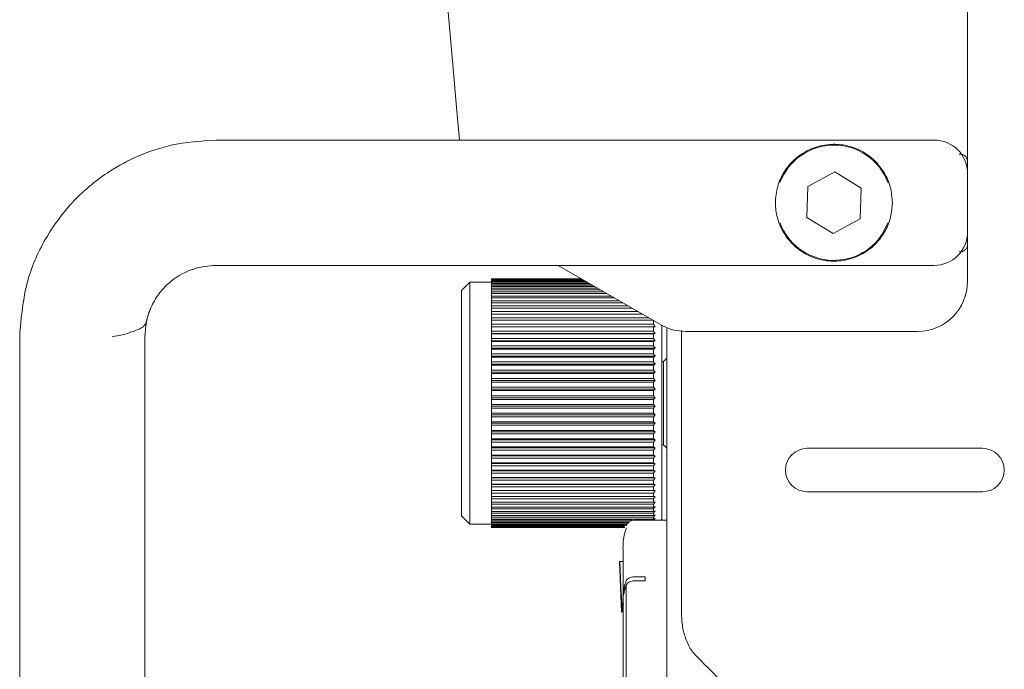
# Model space of a CAD drawing. Header units: millimetres. Extents: x 63 to 559, y 25 to 389.
# Tile 11 of 88: x 72 to 87, y 189 to 199. Entities that reach past the tile are written whole.
import ezdxf

# ---------------------------------------------------------------- set-up
doc = ezdxf.new("R2010")
doc.units = ezdxf.units.MM

msp = doc.modelspace()

# ---------------------------------------------------------------- linework, layer by layer
at = {"color": 7, "linetype": 'Continuous', "lineweight": 15}
for p, q in [((86.013, 199.317), (86.013, 197.061)), ((78.931, 197.39), (74.763, 197.39)), ((80.15, 197.39), (78.933, 197.39)), ((85.513, 197.39), (80.149, 197.39)), ((86.013, 196.935), (86.013, 197.061)), ((84.027, 196.914), (83.62, 196.695)), ((84.42, 196.671), (84.027, 196.914)), ((86.013, 196.89), (86.013, 196.015)), ((83.62, 196.695), (83.606, 196.234)), ((84.406, 196.21), (84.42, 196.671)), ((83.606, 196.234), (83.999, 195.991)), ((83.999, 195.991), (84.406, 196.21)), ((84.821, 196.15), (84.746, 195.999)), ((86.013, 195.839), (86.013, 195.962)), ((86.013, 195.839), (86.013, 195.277)), ((74.763, 195.515), (78.931, 195.515)), ((78.932, 195.515), (80.149, 195.515)), ((81.419, 194.628), (79.883, 195.515)), ((80.149, 195.515), (85.513, 195.515)), ((80.229, 195.315), (78.888, 195.315)), ((78.888, 195.313), (78.888, 195.315)), ((78.888, 195.313), (80.232, 195.313)), ((78.888, 195.313), (78.888, 195.31)), ((80.238, 195.31), (78.888, 195.31)), ((78.888, 195.303), (78.888, 195.31)), ((78.888, 195.303), (80.25, 195.303)), ((78.888, 195.303), (78.888, 195.296)), ((80.262, 195.296), (78.888, 195.296)), ((78.888, 195.283), (78.888, 195.296)), ((78.888, 195.283), (80.284, 195.283)), ((78.888, 195.283), (78.888, 195.273)), ((80.302, 195.273), (78.888, 195.273)), ((78.888, 195.255), (78.888, 195.273)), ((78.563, 195.265), (78.438, 195.14)), ((78.438, 191.765), (78.438, 195.14)), ((78.888, 195.265), (78.563, 195.265)), ((78.563, 195.265), (78.563, 191.64)), ((78.888, 195.255), (80.333, 195.255)), ((78.888, 195.255), (78.888, 195.241)), ((80.357, 195.241), (78.888, 195.241)), ((78.888, 195.217), (78.888, 195.241)), ((78.888, 195.217), (80.398, 195.217)), ((78.888, 195.217), (78.888, 195.2)), ((80.428, 195.2), (78.888, 195.2)), ((78.888, 195.172), (78.888, 195.2)), ((78.888, 195.172), (80.477, 195.172)), ((78.888, 195.172), (78.888, 195.151)), ((80.513, 195.151), (78.888, 195.151)), ((78.888, 195.118), (78.888, 195.151)), ((78.888, 195.118), (80.571, 195.118)), ((78.888, 195.118), (78.888, 195.093)), ((80.613, 195.093), (78.888, 195.093)), ((78.888, 195.055), (78.888, 195.093)), ((78.888, 195.055), (80.679, 195.055)), ((78.888, 195.055), (78.888, 195.028)), ((80.726, 195.028), (78.888, 195.028)), ((78.888, 194.985), (78.888, 195.028)), ((78.888, 194.985), (80.8, 194.985)), ((78.888, 194.985), (78.888, 194.955)), ((80.853, 194.955), (78.888, 194.955)), ((78.888, 194.908), (78.888, 194.955)), ((78.888, 194.908), (80.934, 194.908)), ((78.888, 194.908), (78.888, 194.874)), ((80.992, 194.874), (78.888, 194.874)), ((78.888, 194.823), (78.888, 194.874)), ((78.888, 194.823), (81.081, 194.823)), ((78.888, 194.823), (78.888, 194.787)), ((81.143, 194.787), (78.888, 194.787)), ((78.888, 194.732), (78.888, 194.787)), ((78.888, 194.732), (81.239, 194.732)), ((78.888, 194.732), (78.888, 194.695)), ((78.888, 194.695), (81.303, 194.695)), ((78.888, 194.695), (78.888, 194.693)), ((81.306, 194.693), (78.888, 194.693)), ((78.888, 194.634), (78.888, 194.693)), ((81.313, 194.634), (81.313, 194.693)), ((78.888, 194.634), (81.313, 194.634)), ((78.888, 194.634), (78.888, 194.597)), ((78.888, 194.597), (81.339, 194.597)), ((78.888, 194.597), (78.888, 194.593)), ((81.313, 194.593), (78.888, 194.593)), ((78.888, 194.531), (78.888, 194.593)), ((81.339, 194.597), (81.313, 194.634)), ((81.313, 194.593), (81.339, 194.597)), ((81.313, 194.531), (81.313, 194.593)), ((81.438, 194.617), (81.438, 191.715)), ((81.729, 190.324), (81.729, 194.541)), ((71.825, 194.472), (71.825, 175.433)), ((73.7, 175.433), (73.7, 194.472)), ((78.888, 194.531), (81.313, 194.531)), ((78.888, 194.531), (78.888, 194.495)), ((78.888, 194.495), (81.339, 194.495)), ((78.888, 194.495), (78.888, 194.488)), ((81.313, 194.488), (78.888, 194.488)), ((78.888, 194.422), (78.888, 194.488)), ((78.888, 194.422), (81.313, 194.422)), ((78.888, 194.422), (78.888, 194.387)), ((81.339, 194.495), (81.313, 194.531)), ((81.313, 194.488), (81.339, 194.495)), ((81.313, 194.422), (81.313, 194.488)), ((81.339, 194.387), (81.313, 194.422)), ((85.263, 194.527), (81.794, 194.527)), ((78.888, 194.387), (81.339, 194.387)), ((78.888, 194.387), (78.888, 194.377)), ((81.313, 194.377), (78.888, 194.377)), ((78.888, 194.309), (78.888, 194.377)), ((78.888, 194.309), (81.313, 194.309)), ((78.888, 194.309), (78.888, 194.274)), ((78.888, 194.274), (81.339, 194.274)), ((78.888, 194.274), (78.888, 194.262)), ((81.313, 194.262), (78.888, 194.262)), ((78.888, 194.192), (78.888, 194.262)), ((81.313, 194.377), (81.339, 194.387)), ((81.313, 194.309), (81.313, 194.377)), ((81.339, 194.274), (81.313, 194.309)), ((81.313, 194.262), (81.339, 194.274)), ((81.313, 194.192), (81.313, 194.262)), ((78.888, 194.192), (81.313, 194.192)), ((78.888, 194.192), (78.888, 194.157)), ((78.888, 194.157), (81.339, 194.157)), ((78.888, 194.157), (78.888, 194.143)), ((81.313, 194.143), (78.888, 194.143)), ((78.888, 194.071), (78.888, 194.143)), ((81.339, 194.157), (81.313, 194.192)), ((81.313, 194.143), (81.339, 194.157)), ((81.313, 194.071), (81.313, 194.143)), ((81.505, 194.12), (81.463, 194.077)), ((78.888, 194.071), (81.313, 194.071)), ((78.888, 194.071), (78.888, 194.037)), ((78.888, 194.037), (81.339, 194.037)), ((78.888, 194.037), (78.888, 194.021)), ((81.313, 194.021), (78.888, 194.021)), ((78.888, 193.946), (78.888, 194.021)), ((78.888, 193.946), (81.313, 193.946)), ((78.888, 193.946), (78.888, 193.915)), ((81.339, 194.037), (81.313, 194.071)), ((81.313, 194.021), (81.339, 194.037)), ((81.313, 193.946), (81.313, 194.021)), ((81.339, 193.915), (81.313, 193.946)), ((81.463, 194.077), (81.438, 194.077)), ((81.463, 192.827), (81.463, 194.077)), ((78.888, 193.915), (81.339, 193.915)), ((78.888, 193.915), (78.888, 193.896)), ((81.313, 193.896), (78.888, 193.896)), ((78.888, 193.82), (78.888, 193.896)), ((78.888, 193.82), (81.313, 193.82)), ((78.888, 193.82), (78.888, 193.79)), ((81.313, 193.896), (81.339, 193.915)), ((81.313, 193.82), (81.313, 193.896)), ((81.339, 193.79), (81.313, 193.82)), ((78.888, 193.79), (81.339, 193.79)), ((78.888, 193.79), (78.888, 193.769)), ((81.313, 193.769), (78.888, 193.769)), ((78.888, 193.692), (78.888, 193.769)), ((78.888, 193.692), (81.313, 193.692)), ((78.888, 193.692), (78.888, 193.663)), ((78.888, 193.663), (81.339, 193.663)), ((78.888, 193.663), (78.888, 193.64)), ((81.313, 193.769), (81.339, 193.79)), ((81.313, 193.692), (81.313, 193.769)), ((81.339, 193.663), (81.313, 193.692)), ((81.313, 193.64), (81.339, 193.663)), ((81.313, 193.64), (78.888, 193.64)), ((78.888, 193.562), (78.888, 193.64)), ((78.888, 193.562), (81.313, 193.562)), ((78.888, 193.562), (78.888, 193.535)), ((78.888, 193.535), (81.339, 193.535)), ((78.888, 193.535), (78.888, 193.51)), ((81.313, 193.51), (78.888, 193.51)), ((78.888, 193.432), (78.888, 193.51)), ((81.313, 193.562), (81.313, 193.64)), ((81.339, 193.535), (81.313, 193.562)), ((81.313, 193.51), (81.339, 193.535)), ((81.313, 193.432), (81.313, 193.51)), ((78.888, 193.432), (81.313, 193.432)), ((78.888, 193.432), (78.888, 193.407)), ((78.888, 193.407), (81.339, 193.407)), ((78.888, 193.407), (78.888, 193.38)), ((81.313, 193.38), (78.888, 193.38)), ((78.888, 193.302), (78.888, 193.38)), ((81.339, 193.407), (81.313, 193.432)), ((81.313, 193.38), (81.339, 193.407)), ((81.313, 193.302), (81.313, 193.38)), ((78.888, 193.302), (81.313, 193.302)), ((78.888, 193.302), (78.888, 193.279)), ((78.888, 193.279), (81.339, 193.279)), ((78.888, 193.279), (78.888, 193.25)), ((81.313, 193.25), (78.888, 193.25)), ((78.888, 193.173), (78.888, 193.25)), ((81.339, 193.279), (81.313, 193.302)), ((81.313, 193.25), (81.339, 193.279)), ((81.313, 193.173), (81.313, 193.25)), ((78.888, 193.173), (81.313, 193.173)), ((78.888, 193.173), (78.888, 193.152)), ((78.888, 193.152), (81.339, 193.152)), ((78.888, 193.152), (78.888, 193.122)), ((81.313, 193.122), (78.888, 193.122)), ((78.888, 193.046), (78.888, 193.122)), ((81.339, 193.152), (81.313, 193.173)), ((81.313, 193.122), (81.339, 193.152)), ((81.313, 193.046), (81.313, 193.122)), ((78.888, 193.046), (81.313, 193.046)), ((78.888, 193.046), (78.888, 193.026)), ((78.888, 193.026), (81.339, 193.026)), ((78.888, 193.026), (78.888, 192.995)), ((81.313, 192.995), (78.888, 192.995)), ((78.888, 192.92), (78.888, 192.995)), ((78.888, 192.92), (81.313, 192.92)), ((78.888, 192.92), (78.888, 192.903)), ((81.339, 193.026), (81.313, 193.046)), ((81.313, 192.995), (81.339, 193.026)), ((81.313, 192.92), (81.313, 192.995)), ((81.339, 192.903), (81.313, 192.92)), ((78.888, 192.903), (81.339, 192.903)), ((78.888, 192.903), (78.888, 192.87)), ((81.313, 192.87), (78.888, 192.87)), ((78.888, 192.797), (78.888, 192.87)), ((78.888, 192.797), (81.313, 192.797)), ((78.888, 192.797), (78.888, 192.782)), ((78.888, 192.782), (81.339, 192.782)), ((78.888, 192.782), (78.888, 192.748)), ((81.313, 192.87), (81.339, 192.903)), ((81.313, 192.797), (81.313, 192.87)), ((81.339, 192.782), (81.313, 192.797)), ((81.313, 192.748), (81.339, 192.782)), ((81.438, 192.827), (81.463, 192.827)), ((81.463, 192.827), (81.505, 192.785)), ((83.613, 192.777), (86.238, 192.777)), ((81.313, 192.748), (78.888, 192.748)), ((78.888, 192.677), (78.888, 192.748)), ((78.888, 192.677), (81.313, 192.677)), ((78.888, 192.677), (78.888, 192.664)), ((78.888, 192.664), (81.339, 192.664)), ((78.888, 192.664), (78.888, 192.629)), ((81.313, 192.629), (78.888, 192.629)), ((78.888, 192.56), (78.888, 192.629)), ((81.313, 192.677), (81.313, 192.748)), ((81.339, 192.664), (81.313, 192.677)), ((81.313, 192.629), (81.339, 192.664)), ((81.313, 192.56), (81.313, 192.629)), ((78.888, 192.56), (81.313, 192.56)), ((78.888, 192.56), (78.888, 192.55)), ((78.888, 192.55), (81.339, 192.55)), ((78.888, 192.55), (78.888, 192.515)), ((81.313, 192.515), (78.888, 192.515)), ((78.888, 192.448), (78.888, 192.515)), ((81.339, 192.55), (81.313, 192.56)), ((81.313, 192.515), (81.339, 192.55)), ((81.313, 192.448), (81.313, 192.515)), ((78.888, 192.448), (81.313, 192.448)), ((78.888, 192.448), (78.888, 192.441)), ((78.888, 192.441), (81.339, 192.441)), ((78.888, 192.441), (78.888, 192.405)), ((81.313, 192.405), (78.888, 192.405)), ((78.888, 192.341), (78.888, 192.405)), ((78.888, 192.341), (81.313, 192.341)), ((78.888, 192.341), (78.888, 192.337)), ((78.888, 192.337), (81.339, 192.337)), ((78.888, 192.337), (78.888, 192.3)), ((81.339, 192.441), (81.313, 192.448)), ((81.313, 192.405), (81.339, 192.441)), ((81.313, 192.341), (81.313, 192.405)), ((81.339, 192.337), (81.313, 192.341)), ((81.313, 192.3), (81.339, 192.337)), ((81.313, 192.3), (78.888, 192.3)), ((78.888, 192.24), (78.888, 192.3)), ((78.888, 192.24), (81.313, 192.24)), ((78.888, 192.24), (78.888, 192.238)), ((78.888, 192.238), (81.339, 192.238)), ((78.888, 192.238), (78.888, 192.201)), ((81.313, 192.201), (78.888, 192.201)), ((78.888, 192.144), (78.888, 192.201)), ((81.313, 192.24), (81.313, 192.3)), ((81.339, 192.238), (81.313, 192.24)), ((81.313, 192.201), (81.339, 192.238)), ((81.313, 192.144), (81.313, 192.201)), ((78.888, 192.144), (81.313, 192.144)), ((78.888, 192.144), (78.888, 192.108)), ((81.313, 192.108), (78.888, 192.108)), ((78.888, 192.055), (78.888, 192.108)), ((78.888, 192.055), (81.313, 192.055)), ((78.888, 192.055), (78.888, 192.021)), ((81.313, 192.108), (81.339, 192.145)), ((81.339, 192.145), (81.313, 192.144)), ((81.313, 192.055), (81.313, 192.108)), ((81.313, 192.021), (81.339, 192.058)), ((81.339, 192.058), (81.313, 192.055)), ((86.238, 192.127), (83.613, 192.127)), ((81.313, 192.021), (78.888, 192.021)), ((78.888, 191.972), (78.888, 192.021)), ((78.888, 191.972), (81.313, 191.972)), ((78.888, 191.972), (78.888, 191.941)), ((81.313, 191.941), (78.888, 191.941)), ((78.888, 191.897), (78.888, 191.941)), ((78.888, 191.897), (81.313, 191.897)), ((78.888, 191.897), (78.888, 191.869)), ((81.313, 191.972), (81.313, 192.021)), ((81.313, 191.941), (81.339, 191.978)), ((81.339, 191.978), (81.313, 191.972)), ((81.313, 191.897), (81.313, 191.941)), ((81.313, 191.869), (81.339, 191.905)), ((81.339, 191.905), (81.313, 191.897)), ((78.438, 191.765), (78.563, 191.64)), ((81.313, 191.869), (78.888, 191.869)), ((78.888, 191.83), (78.888, 191.869)), ((78.888, 191.83), (81.313, 191.83)), ((78.888, 191.83), (78.888, 191.805)), ((81.313, 191.805), (78.888, 191.805)), ((78.888, 191.77), (78.888, 191.805)), ((78.888, 191.77), (81.313, 191.77)), ((78.888, 191.77), (78.888, 191.748)), ((81.313, 191.748), (78.888, 191.748)), ((78.888, 191.718), (78.888, 191.748)), ((81.313, 191.83), (81.313, 191.869)), ((81.313, 191.805), (81.339, 191.84)), ((81.339, 191.84), (81.313, 191.83)), ((81.313, 191.77), (81.313, 191.805)), ((81.313, 191.748), (81.339, 191.783)), ((81.339, 191.783), (81.313, 191.77)), ((81.313, 191.718), (81.313, 191.748)), ((78.563, 191.64), (78.888, 191.64)), ((78.888, 191.718), (81.313, 191.718)), ((78.888, 191.718), (78.888, 191.7)), ((80.996, 191.7), (78.888, 191.7)), ((78.888, 191.675), (78.888, 191.7)), ((78.888, 191.675), (80.944, 191.675)), ((78.888, 191.675), (78.888, 191.66)), ((80.928, 191.66), (78.888, 191.66)), ((78.888, 191.641), (78.888, 191.66)), ((78.888, 191.641), (80.914, 191.641)), ((78.888, 191.641), (78.888, 191.629)), ((80.908, 191.629), (78.888, 191.629)), ((78.888, 191.615), (78.888, 191.629)), ((78.888, 191.615), (80.876, 191.615)), ((78.888, 191.615), (78.888, 191.607)), ((80.878, 191.607), (78.888, 191.607)), ((78.888, 191.598), (78.888, 191.607)), ((78.888, 191.598), (80.88, 191.598)), ((78.888, 191.598), (78.888, 191.594)), ((80.881, 191.594), (78.888, 191.594)), ((78.888, 191.591), (78.888, 191.594)), ((78.888, 191.591), (80.882, 191.591)), ((78.888, 191.591), (78.888, 191.59)), ((80.882, 191.59), (78.888, 191.59)), ((81.505, 191.702), (81.022, 191.702)), ((81.339, 191.733), (81.313, 191.718)), ((81.315, 191.702), (81.339, 191.733)), ((81.425, 191.702), (81.438, 191.715)), ((80.856, 191.227), (80.856, 190.517)), ((80.835, 190.327), (80.803, 191.085)), ((80.808, 191.085), (80.803, 191.085)), ((80.84, 190.327), (80.808, 191.085)), ((80.808, 191.085), (80.858, 191.085)), ((80.84, 190.327), (80.808, 191.085)), ((81.188, 190.855), (81.022, 190.855)), ((81.188, 190.855), (81.188, 190.793)), ((80.903, 186.673), (80.903, 190.732)), ((81.022, 190.793), (81.188, 190.793)), ((80.856, 190.454), (80.856, 186.948)), ((80.84, 190.327), (80.835, 190.327))]:
    msp.add_line(p, q, dxfattribs=at)
at = {"color": 7, "linetype": 'Continuous', "lineweight": 15, "flags": 128}
msp.add_lwpolyline([(78.408, 197.39), (78.37, 197.823), (78.304, 198.575), (78.24, 199.306)], dxfattribs=at)
at = {"color": 7, "linetype": 'Continuous', "lineweight": 15}
for centre, radius, start, end in [((85.513, 196.89), 0.5, 0.0001, 90.0234), ((84.013, 196.452), 0.863, 20.501, 159.499), ((84.013, 196.452), 0.862, 200.501, 328.2613), ((85.513, 196.015), 0.5, 269.9819, 0), ((85.263, 195.277), 0.75, 270, 0), ((81.794, 195.277), 0.75, 240, 270), ((83.613, 192.452), 0.325, 90, 270), ((86.238, 192.452), 0.325, 270, 90), ((81.022, 191.577), 0.125, 90, 161.9182)]:
    msp.add_arc(centre, radius, start, end, dxfattribs=at)
for points, knots in [([(74.763, 197.39), (74.537, 197.375), (74.117, 197.347), (73.571, 197.153), (73.166, 196.929), (72.845, 196.687), (72.532, 196.384), (72.196, 195.924), (71.893, 195.262), (71.849, 194.734), (71.825, 194.452)], [0, 0, 0, 0, 0.149481, 0.278721, 0.380539, 0.453786, 0.541583, 0.665276, 0.821807, 1, 1, 1, 1]), ([(84.888, 196.452), (84.881, 196.533), (84.868, 196.692), (84.761, 196.929), (84.573, 197.149), (84.356, 197.271), (84.157, 197.319), (84.029, 197.33), (83.89, 197.323), (83.694, 197.279), (83.464, 197.158), (83.262, 196.936), (83.153, 196.67), (83.127, 196.428), (83.166, 196.199), (83.265, 195.974), (83.452, 195.756), (83.669, 195.635), (83.867, 195.586), (83.995, 195.575), (84.135, 195.582), (84.331, 195.626), (84.561, 195.746), (84.761, 195.968), (84.871, 196.224), (84.882, 196.38), (84.888, 196.452)], [0, 0, 0, 0, 0.039397, 0.078614, 0.133771, 0.203163, 0.227743, 0.24735, 0.267067, 0.295712, 0.357304, 0.423863, 0.464522, 0.505412, 0.541648, 0.578422, 0.633558, 0.702968, 0.727575, 0.747226, 0.766991, 0.795571, 0.857036, 0.923527, 0.964242, 1, 1, 1, 1]), ([(86.013, 197.061), (86.011, 197.079), (86.008, 197.11), (85.984, 197.146), (85.952, 197.169), (85.918, 197.18), (85.896, 197.181), (85.888, 197.181)], [0, 0, 0, 0, 0.299235, 0.530819, 0.71393, 0.898241, 1, 1, 1, 1]), ([(85.888, 195.716), (85.888, 195.716), (85.9, 195.716), (85.923, 195.719), (85.953, 195.73), (85.982, 195.75), (86.008, 195.786), (86.011, 195.819), (86.013, 195.839)], [0, 0, 0, 0, 0.006735, 0.146217, 0.28545, 0.439727, 0.674131, 1, 1, 1, 1]), ([(73.7, 194.452), (73.705, 194.531), (73.716, 194.691), (73.795, 194.915), (73.919, 195.114), (74.126, 195.324), (74.42, 195.486), (74.655, 195.506), (74.763, 195.515)], [0, 0, 0, 0, 0.1271463, 0.2570675, 0.3924237, 0.5262246, 0.7833044, 1, 1, 1, 1]), ([(73.209, 194.452), (73.26, 194.458), (73.363, 194.468), (73.526, 194.53), (73.657, 194.571), (73.708, 194.63), (73.723, 194.676), (73.738, 194.739), (73.76, 194.823), (73.786, 194.867), (73.789, 194.872)], [0, 0, 0, 0, 0.14006, 0.284464, 0.555422, 0.746392, 0.813217, 0.867528, 0.984173, 1, 1, 1, 1]), ([(81.513, 194.571), (81.513, 192.926), (81.513, 190.146), (81.513, 186.946), (81.513, 185.392), (81.513, 184.972)], [0, 0, 0, 0, 0.514121, 0.868901, 1, 1, 1, 1]), ([(80.906, 191.585), (80.89, 191.537), (80.853, 191.421), (80.855, 191.299), (80.856, 191.227)], [0, 0, 0, 0, 0.411742, 1, 1, 1, 1]), ([(80.853, 190.329), (80.838, 190.485), (80.813, 190.736), (80.811, 190.989), (80.81, 191.085)], [0, 0, 0, 0, 0.620254, 1, 1, 1, 1]), ([(81.022, 190.855), (81.008, 190.854), (80.98, 190.852), (80.943, 190.836), (80.916, 190.816), (80.907, 190.8), (80.903, 190.794)], [0, 0, 0, 0, 0.268623, 0.537246, 0.805886, 1, 1, 1, 1]), ([(80.903, 190.732), (80.884, 190.675), (80.853, 190.579), (80.859, 190.48), (80.862, 190.44)], [0, 0, 0, 0, 0.59201, 1, 1, 1, 1]), ([(80.872, 190.608), (80.871, 190.652), (80.869, 190.715), (80.895, 190.775), (80.903, 190.794)], [0, 0, 0, 0, 0.692214, 1, 1, 1, 1]), ([(80.903, 190.732), (80.909, 190.741), (80.92, 190.759), (80.952, 190.779), (80.988, 190.791), (81.012, 190.792), (81.022, 190.793)], [0, 0, 0, 0, 0.268675, 0.537357, 0.806013, 1, 1, 1, 1]), ([(81.729, 190.324), (81.733, 190.25), (81.74, 190.103), (81.798, 189.902), (81.87, 189.759), (81.925, 189.697), (81.946, 189.674)], [0, 0, 0, 0, 0.267806, 0.537041, 0.826895, 1, 1, 1, 1]), ([(82.451, 189.169), (82.36, 189.26), (82.192, 189.428), (82.024, 189.597), (81.946, 189.674)], [0, 0, 0, 0, 0.539761, 1, 1, 1, 1])]:
    msp.add_open_spline(points, degree=3, knots=knots, dxfattribs=at)

doc.saveas('drawing.dxf')
